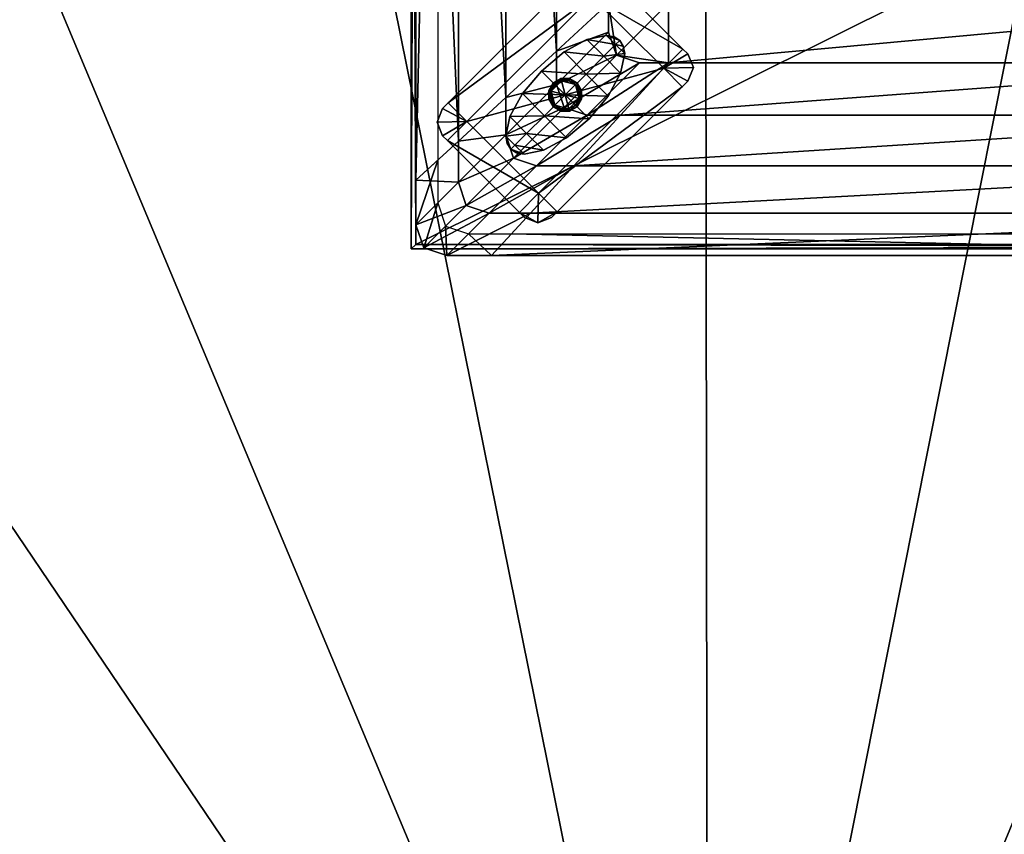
# Model space of a CAD drawing. Header units: inches. Extents: x -211 to 145, y -42 to 108.
# Tile 187 of 222: x 42 to 68, y 46 to 67. Entities that reach past the tile are written whole.
import ezdxf

# ---------------------------------------------------------------- set-up
doc = ezdxf.new("R2010")
doc.units = ezdxf.units.IN
doc.header["$MEASUREMENT"] = 0
doc.linetypes.add('Dot', pattern=[6.35, 0, -6.35])
for name, color, linetype in [('A-FURN', 7, 'Continuous'), ('A-FURN-P-SEAT', 2, 'Continuous'), ('A-FURN-P-SEAT-T', 2, 'Continuous'), ('CET Default', 7, 'Continuous')]:
    doc.layers.add(name, color=color, linetype=linetype)
for name, color, linetype, true_color in [('CET color AntiqueWhite3', 7, 'Continuous', 0xddc1b7), ('CET color Black', 7, 'Continuous', 0x040000), ('CET color Burlywood3', 7, 'Continuous', 0xc8a07a), ('CET color tan3', 7, 'Continuous', 0xb48c37), ('Layer0', 7, 'Continuous', 0xbec1ba)]:
    doc.layers.add(name, color=color, linetype=linetype, true_color=true_color)
doc.styles.add('Arial', font='arial.ttf')

# ---------------------------------------------------------------- blocks, each defined once
blk = doc.blocks.new('*C3')
at = {"layer": 'A-FURN-P-SEAT', "linetype": 'Continuous'}
for points in [[(-30, 15.144), (-30, -14.856), (30, -14.856), (30, 15.144), (-30, 15.144)], [(-29.882, 15.026), (-29.882, -14.738), (29.882, -14.738), (29.882, 15.026), (-29.882, 15.026)], [(-29.882, 15.026), (-29.882, -14.738), (29.882, -14.738), (29.882, 15.026), (-29.882, 15.026)], [(-29.074, 14.971), (-29.674, 14.771), (-29.874, 14.171), (-29.874, -14.229), (-29.674, -14.829), (-29.074, -15.029), (-0.674, -15.029), (-0.074, -14.829), (0.126, -14.229), (0.126, 14.171), (-0.074, 14.771), (-0.674, 14.971), (-29.074, 14.971)]]:
    blk.add_lwpolyline(points, close=True, dxfattribs=at)
at = {"layer": 'A-FURN-P-SEAT', "linetype": 'Dot'}
for points in [[(-24.932, -9.314), (-25.439, -9.42), (-26.032, -9.745), (-27.114, -10.827), (-27.439, -11.42), (-27.545, -11.928), (-27.416, -12.272), (-27.071, -12.401), (-26.564, -12.295), (-25.971, -11.971), (-24.889, -10.888), (-24.564, -10.295), (-24.458, -9.788), (-24.587, -9.444), (-24.932, -9.314)], [(-26.311, -10.549), (-26.424, -10.971), (-26.115, -11.28), (-25.693, -11.167), (-25.579, -10.745), (-25.888, -10.436), (-26.311, -10.549)]]:
    blk.add_lwpolyline(points, close=True, dxfattribs=at)
at = {"layer": 'A-FURN-P-SEAT-T', "linetype": 'Continuous', "style": 'Arial'}
for p in [(-0.472, -12.644), (-13.366, -14.868)]:
    blk.add_attdef('ITEXT', p, '', height=2.8, dxfattribs=at).dxf.unprotected_set("ltscale", 0)
blk = doc.blocks.new('*C14')
at = {"layer": 'CET color AntiqueWhite3', "linetype": 'Continuous'}
mesh = blk.add_polyface(dxfattribs=at)
corners = [(-29.874, 13.012, 13.283), (-28.772, -12.057, 14.084), (-28.772, 11.999, 14.084), (-27.544, -10.929, 14.674), (-27.544, 10.872, 14.674), (-29.874, 14.171, 13.283), (-29.674, 14.771, 13.283), (-29.674, 14.771, 12.162), (-29.874, 14.171, 12.162), (-28.772, 13.069, 14.084), (-28.572, 13.669, 14.084), (-27.544, 11.841, 14.674), (-27.344, 12.441, 14.674), (-29.11, 14.207, 11.158), (-29.31, 13.607, 11.158), (-29.074, 14.971, 13.283), (-29.074, 14.971, 12.162), (-27.972, 13.869, 14.084), (-26.744, 12.641, 14.674), (-28.51, 14.407, 11.158), (-29.874, 13.012, 12.162), (-29.31, 12.494, 11.158), (-26.902, 13.869, 14.084), (-27.915, 14.971, 13.283), (-27.915, 14.971, 12.162), (-27.397, 14.407, 11.158)]
mesh.append_faces([[corners[k] for k in face] for face in [(0, 1, 2, 0), (2, 3, 4, 2), (5, 6, 7, 5), (5, 7, 8, 5), (9, 10, 6, 9), (9, 6, 5, 9), (11, 12, 10, 11), (11, 10, 9, 11), (8, 7, 13, 8), (8, 13, 14, 8), (6, 15, 16, 6), (6, 16, 7, 6), (10, 17, 15, 10), (10, 15, 6, 10), (12, 18, 17, 12), (12, 17, 10, 12), (7, 16, 19, 7), (7, 19, 13, 7), (0, 5, 8, 0), (0, 8, 20, 0), (2, 9, 5, 2), (2, 5, 0, 2), (4, 11, 9, 4), (4, 9, 2, 4), (20, 8, 14, 20), (20, 14, 21, 20), (22, 17, 18, 22), (23, 15, 17, 23), (23, 17, 22, 23), (24, 16, 15, 24), (24, 15, 23, 24), (25, 19, 16, 25), (25, 16, 24, 25)]])
mesh = blk.add_polyface(dxfattribs=at)
corners = [(-6.426, 8.42, 15.158), (-23.323, 8.42, 15.158), (-23.323, -8.477, 15.158), (-27.544, 10.872, 14.674), (-26.231, -9.723, 15.036), (-26.231, 9.666, 15.036), (-24.874, -8.477, 15.158), (-24.874, 8.42, 15.158), (-24.569, 11.328, 15.036), (-3.974, 12.641, 14.674), (-25.775, 12.641, 14.674), (-2.846, 13.869, 14.084), (-26.902, 13.869, 14.084), (-1.834, 14.971, 13.283), (-27.915, 14.971, 13.283), (-1.834, 14.971, 12.162), (-27.915, 14.971, 12.162), (-2.352, 14.407, 11.158), (-27.397, 14.407, 11.158), (-26.231, 10.528, 15.036), (-26.031, 11.128, 15.036), (-27.344, 12.441, 14.674), (-27.544, 11.841, 14.674), (-24.874, 9.171, 15.158), (-24.674, 9.771, 15.158), (-25.431, 11.328, 15.036), (-26.744, 12.641, 14.674), (-24.074, 9.971, 15.158), (-23.323, 9.971, 15.158), (-6.426, 9.971, 15.158)]
mesh.append_faces([[corners[k] for k in face] for face in [(0, 1, 2, 0), (3, 4, 5, 3), (5, 4, 6, 5), (5, 6, 7, 5), (8, 9, 10, 8), (10, 11, 12, 10), (12, 13, 14, 12), (14, 13, 15, 14), (14, 15, 16, 14), (16, 15, 17, 16), (16, 17, 18, 16), (19, 20, 21, 19), (19, 21, 22, 19), (23, 24, 20, 23), (23, 20, 19, 23), (20, 25, 26, 20), (20, 26, 21, 20), (24, 27, 25, 24), (24, 25, 20, 24), (5, 19, 22, 5), (5, 22, 3, 5), (7, 23, 19, 7), (7, 19, 5, 7), (8, 25, 27, 8), (8, 27, 28, 8), (10, 26, 25, 10), (10, 25, 8, 10), (12, 26, 10, 12), (29, 28, 1, 29), (28, 27, 24, 28), (28, 24, 1, 28), (24, 23, 7, 24), (24, 7, 1, 24), (7, 2, 1, 7)]])
mesh = blk.add_polyface(dxfattribs=at)
corners = [(-29.874, -13.069, 13.283), (-29.874, 13.012, 13.283), (-29.874, 13.012, 12.162), (-29.874, -13.069, 12.162), (-24.569, -11.385, 15.036), (-5.18, -11.385, 15.036), (-6.426, -10.029, 15.158), (-23.323, -10.029, 15.158), (-25.775, -12.699, 14.674), (-28.772, -12.057, 14.084), (-28.772, 11.999, 14.084), (-27.544, -10.929, 14.674), (-27.544, 10.872, 14.674), (-26.231, -9.723, 15.036), (-29.31, 12.494, 11.158), (-29.31, -12.551, 11.158), (-24.074, -10.029, 15.158), (-24.674, -9.829, 15.158), (-26.031, -11.185, 15.036), (-25.431, -11.385, 15.036), (-27.344, -12.499, 14.674), (-26.744, -12.699, 14.674), (-24.874, -9.229, 15.158), (-26.231, -10.585, 15.036), (-27.544, -11.899, 14.674), (-24.874, -8.477, 15.158), (-24.874, 8.42, 15.158), (-23.323, -8.477, 15.158), (-6.426, -8.477, 15.158)]
mesh.append_faces([[corners[k] for k in face] for face in [(0, 1, 2, 0), (0, 2, 3, 0), (4, 5, 6, 4), (4, 6, 7, 4), (5, 4, 8, 5), (1, 0, 9, 1), (10, 9, 11, 10), (12, 11, 13, 12), (3, 2, 14, 3), (3, 14, 15, 3), (16, 17, 18, 16), (16, 18, 19, 16), (19, 18, 20, 19), (19, 20, 21, 19), (17, 22, 23, 17), (17, 23, 18, 17), (18, 23, 24, 18), (18, 24, 20, 18), (9, 24, 11, 9), (11, 24, 23, 11), (11, 23, 13, 11), (13, 23, 22, 13), (13, 22, 25, 13), (7, 16, 19, 7), (7, 19, 4, 7), (4, 19, 21, 4), (4, 21, 8, 4), (26, 25, 27, 26), (25, 22, 17, 25), (25, 17, 27, 25), (17, 16, 7, 17), (17, 7, 27, 17), (7, 28, 27, 7)]])
mesh = blk.add_polyface(dxfattribs=at)
corners = [(0.126, -13.069, 12.162), (0.126, 13.012, 12.162), (0.126, 13.012, 13.283), (-3.518, 9.666, 15.036), (-2.204, -10.929, 14.674), (-2.204, 10.872, 14.674), (-0.977, -12.057, 14.084), (-0.977, 11.999, 14.084), (0.126, -13.069, 13.283), (-6.426, 8.42, 15.158), (-23.323, -8.477, 15.158), (-6.426, -8.477, 15.158), (-5.18, 11.328, 15.036), (-24.569, 11.328, 15.036), (-23.323, 9.971, 15.158), (-6.426, 9.971, 15.158), (-3.974, 12.641, 14.674), (-0.438, -12.551, 11.158), (-0.438, 12.494, 11.158), (-3.518, 10.528, 15.036), (-3.718, 11.128, 15.036), (-5.074, 9.771, 15.158), (-4.874, 9.171, 15.158), (-2.204, 11.841, 14.674), (-2.404, 12.441, 14.674), (-4.318, 11.328, 15.036), (-5.674, 9.971, 15.158), (-4.874, 8.42, 15.158), (-3.004, 12.641, 14.674), (-23.323, 8.42, 15.158), (-4.874, -8.477, 15.158)]
mesh.append_faces([[corners[k] for k in face] for face in [(0, 1, 2, 0), (3, 4, 5, 3), (5, 6, 7, 5), (7, 6, 8, 7), (7, 8, 2, 7), (9, 10, 11, 9), (12, 13, 14, 12), (12, 14, 15, 12), (13, 12, 16, 13), (1, 0, 17, 1), (1, 17, 18, 1), (19, 20, 21, 19), (19, 21, 22, 19), (23, 24, 20, 23), (23, 20, 19, 23), (20, 25, 26, 20), (20, 26, 21, 20), (24, 25, 20, 24), (3, 19, 22, 3), (3, 22, 27, 3), (5, 23, 19, 5), (5, 19, 3, 5), (7, 23, 5, 7), (15, 26, 25, 15), (15, 25, 12, 15), (12, 25, 28, 12), (12, 28, 16, 12), (27, 22, 21, 27), (27, 21, 9, 27), (21, 26, 15, 21), (21, 15, 9, 21), (15, 29, 9, 15), (30, 27, 9, 30)]])
mesh = blk.add_polyface(dxfattribs=at)
corners = [(-1.834, -15.029, 13.283), (-27.915, -15.029, 13.283), (-27.915, -15.029, 12.162), (-1.834, -15.029, 12.162), (-3.518, -9.723, 15.036), (-3.518, 9.666, 15.036), (-4.874, 8.42, 15.158), (-4.874, -8.477, 15.158), (-2.204, -10.929, 14.674), (-5.18, -11.385, 15.036), (-25.775, -12.699, 14.674), (-3.974, -12.699, 14.674), (-26.902, -13.926, 14.084), (-2.846, -13.926, 14.084), (-27.397, -14.465, 11.158), (-2.352, -14.465, 11.158), (-4.874, -9.229, 15.158), (-5.074, -9.829, 15.158), (-3.718, -11.185, 15.036), (-3.518, -10.585, 15.036), (-2.404, -12.499, 14.674), (-2.204, -11.899, 14.674), (-5.674, -10.029, 15.158), (-4.318, -11.385, 15.036), (-3.004, -12.699, 14.674), (-6.426, -10.029, 15.158), (-23.323, -10.029, 15.158), (-6.426, -8.477, 15.158), (-6.426, 8.42, 15.158)]
mesh.append_faces([[corners[k] for k in face] for face in [(0, 1, 2, 0), (0, 2, 3, 0), (4, 5, 6, 4), (4, 6, 7, 4), (5, 4, 8, 5), (9, 10, 11, 9), (11, 12, 13, 11), (13, 1, 0, 13), (3, 2, 14, 3), (3, 14, 15, 3), (16, 17, 18, 16), (16, 18, 19, 16), (19, 18, 20, 19), (19, 20, 21, 19), (17, 22, 23, 17), (17, 23, 18, 17), (18, 23, 24, 18), (18, 24, 20, 18), (7, 16, 19, 7), (7, 19, 4, 7), (4, 19, 21, 4), (4, 21, 8, 4), (9, 23, 22, 9), (9, 22, 25, 9), (11, 24, 23, 11), (11, 23, 9, 11), (13, 24, 11, 13), (26, 25, 27, 26), (25, 22, 17, 25), (25, 17, 27, 25), (17, 16, 7, 17), (17, 7, 27, 17), (7, 28, 27, 7)]])
mesh = blk.add_polyface(dxfattribs=at)
corners = [(-3.974, -12.699, 14.674), (-25.775, -12.699, 14.674), (-26.902, -13.926, 14.084), (-2.846, -13.926, 14.084), (-27.915, -15.029, 13.283), (-29.874, -14.229, 12.162), (-29.674, -14.829, 12.162), (-29.674, -14.829, 13.283), (-29.874, -14.229, 13.283), (-26.744, -12.699, 14.674), (-27.344, -12.499, 14.674), (-28.572, -13.726, 14.084), (-27.972, -13.926, 14.084), (-29.074, -15.029, 13.283), (-29.074, -15.029, 12.162), (-29.11, -14.265, 11.158), (-28.51, -14.465, 11.158), (-27.544, -11.899, 14.674), (-28.772, -13.126, 14.084), (-29.31, -13.665, 11.158), (-29.874, -13.069, 12.162), (-29.874, -13.069, 13.283), (-28.772, -12.057, 14.084), (-29.31, -12.551, 11.158), (-27.915, -15.029, 12.162), (-27.397, -14.465, 11.158)]
mesh.append_faces([[corners[k] for k in face] for face in [(0, 1, 2, 0), (3, 2, 4, 3), (5, 6, 7, 5), (5, 7, 8, 5), (9, 10, 11, 9), (9, 11, 12, 9), (12, 11, 7, 12), (12, 7, 13, 12), (14, 6, 15, 14), (14, 15, 16, 14), (6, 14, 13, 6), (6, 13, 7, 6), (10, 17, 18, 10), (10, 18, 11, 10), (11, 18, 8, 11), (11, 8, 7, 11), (6, 5, 19, 6), (6, 19, 15, 6), (20, 5, 8, 20), (20, 8, 21, 20), (21, 8, 18, 21), (21, 18, 22, 21), (22, 18, 17, 22), (23, 19, 5, 23), (23, 5, 20, 23), (4, 13, 14, 4), (4, 14, 24, 4), (1, 9, 12, 1), (1, 12, 2, 1), (2, 12, 13, 2), (2, 13, 4, 2), (24, 14, 16, 24), (24, 16, 25, 24)]])
at = {"layer": 'CET color Black', "linetype": 'Continuous'}
mesh = blk.add_polyface(dxfattribs=at)
corners = [(-28.557, -11.549, 9.783), (-23.446, -10.166, 9.783), (-25.31, -8.302, 9.783), (-22.948, -9.669, 9.783), (-24.812, -7.804, 9.783), (-25.792, -7.82, 9.783), (-29.039, -11.067, 9.783), (-24.941, -7.676, 9.783), (-25.294, -7.533, 9.783), (-22.676, -10.151, 9.783), (-22.82, -9.797, 9.783), (-25.648, -7.676, 9.783), (-22.964, -10.649, 9.783), (-22.82, -10.504, 9.783), (-22.82, -10.504, 9.665), (-22.676, -10.151, 9.665), (-22.82, -9.797, 9.665), (-22.948, -9.669, 9.665), (-24.941, -7.676, 9.665), (-25.294, -7.533, 9.665), (-25.648, -7.676, 9.665), (-25.792, -7.82, 9.665), (-22.964, -10.649, 9.665), (-29.039, -11.067, 9.665), (-24.812, -7.804, 9.665), (-28.557, -11.549, 9.665), (-25.31, -8.302, 9.665), (-23.446, -10.166, 9.665)]
mesh.append_faces([[corners[k] for k in face] for face in [(0, 1, 2, 0), (3, 4, 2, 3), (3, 2, 1, 3), (2, 5, 6, 2), (2, 6, 0, 2), (4, 7, 8, 4), (4, 8, 2, 4), (1, 9, 10, 1), (1, 10, 3, 1), (8, 11, 5, 8), (8, 5, 2, 8), (1, 12, 13, 1), (1, 13, 9, 1), (9, 13, 14, 9), (9, 14, 15, 9), (10, 9, 15, 10), (10, 15, 16, 10), (3, 10, 16, 3), (3, 16, 17, 3), (8, 7, 18, 8), (8, 18, 19, 8), (11, 8, 19, 11), (11, 19, 20, 11), (5, 11, 20, 5), (5, 20, 21, 5), (13, 12, 22, 13), (13, 22, 14, 13), (6, 5, 21, 6), (6, 21, 23, 6), (4, 3, 17, 4), (4, 17, 24, 4), (7, 4, 24, 7), (7, 24, 18, 7), (25, 26, 27, 25), (17, 27, 26, 17), (17, 26, 24, 17), (26, 25, 23, 26), (26, 23, 21, 26), (24, 26, 19, 24), (24, 19, 18, 24), (27, 17, 16, 27), (27, 16, 15, 27), (19, 26, 21, 19), (19, 21, 20, 19), (27, 15, 14, 27), (27, 14, 22, 27)]])
mesh = blk.add_polyface(dxfattribs=at)
corners = [(-28.557, -11.549, 9.783), (-26.693, -13.413, 9.783), (-23.446, -10.166, 9.783), (-29.055, -12.047, 9.783), (-27.191, -13.911, 9.783), (-26.211, -13.895, 9.783), (-22.964, -10.649, 9.783), (-27.062, -14.04, 9.783), (-26.709, -14.183, 9.783), (-29.327, -11.565, 9.783), (-29.184, -11.918, 9.783), (-26.355, -14.04, 9.783), (-29.039, -11.067, 9.783), (-29.184, -11.211, 9.783), (-27.062, -14.04, 9.665), (-26.709, -14.183, 9.665), (-26.355, -14.04, 9.665), (-26.211, -13.895, 9.665), (-29.184, -11.211, 9.665), (-29.327, -11.565, 9.665), (-29.184, -11.918, 9.665), (-29.055, -12.047, 9.665), (-22.964, -10.649, 9.665), (-29.039, -11.067, 9.665), (-27.191, -13.911, 9.665), (-28.557, -11.549, 9.665), (-23.446, -10.166, 9.665), (-26.693, -13.413, 9.665)]
mesh.append_faces([[corners[k] for k in face] for face in [(0, 1, 2, 0), (3, 4, 1, 3), (3, 1, 0, 3), (1, 5, 6, 1), (1, 6, 2, 1), (4, 7, 8, 4), (4, 8, 1, 4), (0, 9, 10, 0), (0, 10, 3, 0), (8, 11, 5, 8), (8, 5, 1, 8), (0, 12, 13, 0), (0, 13, 9, 0), (8, 7, 14, 8), (8, 14, 15, 8), (11, 8, 15, 11), (11, 15, 16, 11), (5, 11, 16, 5), (5, 16, 17, 5), (9, 13, 18, 9), (9, 18, 19, 9), (10, 9, 19, 10), (10, 19, 20, 10), (3, 10, 20, 3), (3, 20, 21, 3), (6, 5, 17, 6), (6, 17, 22, 6), (13, 12, 23, 13), (13, 23, 18, 13), (4, 3, 21, 4), (4, 21, 24, 4), (7, 4, 24, 7), (7, 24, 14, 7), (25, 26, 27, 25), (21, 25, 27, 21), (21, 27, 24, 21), (27, 26, 22, 27), (27, 22, 17, 27), (24, 27, 15, 24), (24, 15, 14, 24), (25, 21, 20, 25), (25, 20, 19, 25), (15, 27, 17, 15), (15, 17, 16, 15), (25, 19, 18, 25), (25, 18, 23, 25)]])
mesh = blk.add_polyface(dxfattribs=at)
corners = [(-25.888, -10.436, 0.06), (-26.115, -10.436, 0.06), (-26.115, -10.436, 0.103), (-26.311, -10.549, 0.06), (-26.311, -10.549, 0.103), (-26.424, -10.745, 0.06), (-26.424, -10.745, 0.103), (-26.424, -10.971, 0.06), (-26.424, -10.971, 0.103), (-26.311, -11.167, 0.06), (-26.311, -11.167, 0.103), (-26.115, -11.28, 0.06), (-26.115, -11.28, 0.103), (-25.888, -11.28, 0.06), (-25.888, -11.28, 0.103), (-25.904, -11.222, 0), (-26.099, -11.222, 0), (-26.268, -11.124, 0), (-26.002, -10.858, 0), (-26.366, -10.955, 0), (-26.366, -10.76, 0), (-26.268, -10.591, 0), (-26.099, -10.494, 0), (-26.111, -10.45, 0.015), (-25.892, -10.45, 0.015), (-26.3, -10.559, 0.015), (-26.409, -10.749, 0.015), (-26.409, -10.967, 0.015), (-26.3, -11.156, 0.015), (-26.111, -11.265, 0.015), (-25.892, -11.265, 0.015), (-26.115, -10.436, 0.177), (-25.888, -10.436, 0.177), (-26.311, -10.549, 0.177), (-26.424, -10.745, 0.177), (-26.424, -10.971, 0.177), (-26.311, -11.167, 0.177), (-26.115, -11.28, 0.177)]
mesh.append_faces([[corners[k] for k in face] for face in [(0, 1, 2, 0), (1, 3, 4, 1), (1, 4, 2, 1), (3, 5, 6, 3), (3, 6, 4, 3), (5, 7, 8, 5), (5, 8, 6, 5), (7, 9, 10, 7), (7, 10, 8, 7), (9, 11, 12, 9), (9, 12, 10, 9), (11, 13, 14, 11), (11, 14, 12, 11), (15, 16, 17, 15), (15, 17, 18, 15), (17, 19, 20, 17), (17, 20, 18, 17), (20, 21, 22, 20), (20, 22, 18, 20), (22, 23, 24, 22), (21, 25, 23, 21), (21, 23, 22, 21), (20, 26, 25, 20), (20, 25, 21, 20), (19, 27, 26, 19), (19, 26, 20, 19), (17, 28, 27, 17), (17, 27, 19, 17), (16, 29, 28, 16), (16, 28, 17, 16), (15, 29, 16, 15), (23, 1, 0, 23), (25, 3, 1, 25), (25, 1, 23, 25), (26, 5, 3, 26), (26, 3, 25, 26), (27, 7, 5, 27), (27, 5, 26, 27), (28, 9, 7, 28), (28, 7, 27, 28), (29, 11, 9, 29), (29, 9, 28, 29), (30, 11, 29, 30), (2, 31, 32, 2), (4, 33, 31, 4), (4, 31, 2, 4), (6, 34, 33, 6), (6, 33, 4, 6), (8, 35, 34, 8), (8, 34, 6, 8), (10, 36, 35, 10), (10, 35, 8, 10), (12, 37, 36, 12), (12, 36, 10, 12)]])
mesh = blk.add_polyface(dxfattribs=at)
corners = [(-25.693, -11.167, 0.06), (-25.579, -10.971, 0.06), (-25.579, -10.971, 0.103), (-25.693, -11.167, 0.103), (-25.579, -10.745, 0.06), (-25.579, -10.745, 0.103), (-25.693, -10.549, 0.06), (-25.693, -10.549, 0.103), (-25.888, -10.436, 0.06), (-25.888, -10.436, 0.103), (-26.115, -10.436, 0.103), (-25.888, -11.28, 0.06), (-25.888, -11.28, 0.103), (-25.637, -10.955, 0), (-25.735, -11.124, 0), (-25.904, -11.222, 0), (-26.002, -10.858, 0), (-26.099, -10.494, 0), (-25.904, -10.494, 0), (-25.735, -10.591, 0), (-25.637, -10.76, 0), (-25.594, -10.967, 0.015), (-25.703, -11.156, 0.015), (-25.594, -10.749, 0.015), (-25.703, -10.559, 0.015), (-25.892, -10.45, 0.015), (-25.892, -11.265, 0.015), (-26.111, -11.265, 0.015), (-26.111, -10.45, 0.015), (-26.115, -11.28, 0.06), (-25.579, -10.971, 0.177), (-25.693, -11.167, 0.177), (-25.579, -10.745, 0.177), (-25.693, -10.549, 0.177), (-25.888, -10.436, 0.177), (-25.888, -11.28, 0.177), (-26.115, -11.28, 0.177), (-26.115, -11.28, 0.103)]
mesh.append_faces([[corners[k] for k in face] for face in [(0, 1, 2, 0), (0, 2, 3, 0), (1, 4, 5, 1), (1, 5, 2, 1), (4, 6, 7, 4), (4, 7, 5, 4), (6, 8, 9, 6), (6, 9, 7, 6), (8, 10, 9, 8), (11, 0, 3, 11), (11, 3, 12, 11), (13, 14, 15, 13), (13, 15, 16, 13), (17, 18, 19, 17), (17, 19, 16, 17), (19, 20, 13, 19), (19, 13, 16, 19), (13, 21, 22, 13), (13, 22, 14, 13), (20, 23, 21, 20), (20, 21, 13, 20), (19, 24, 23, 19), (19, 23, 20, 19), (18, 25, 24, 18), (18, 24, 19, 18), (17, 25, 18, 17), (15, 26, 27, 15), (14, 22, 26, 14), (14, 26, 15, 14), (21, 1, 0, 21), (21, 0, 22, 21), (23, 4, 1, 23), (23, 1, 21, 23), (24, 6, 4, 24), (24, 4, 23, 24), (25, 8, 6, 25), (25, 6, 24, 25), (28, 8, 25, 28), (26, 11, 29, 26), (22, 0, 11, 22), (22, 11, 26, 22), (2, 30, 31, 2), (2, 31, 3, 2), (5, 32, 30, 5), (5, 30, 2, 5), (7, 33, 32, 7), (7, 32, 5, 7), (9, 34, 33, 9), (9, 33, 7, 9), (10, 34, 9, 10), (12, 35, 36, 12), (12, 36, 37, 12), (3, 31, 35, 3), (3, 35, 12, 3)]])
at = {"layer": 'CET color Burlywood3', "linetype": 'Continuous'}
mesh = blk.add_polyface(dxfattribs=at)
corners = [(-30, -14.856, 9.783), (30, -14.856, 9.783), (-30, 15.144, 9.783), (30, 15.144, 9.783), (-30, -14.856, 11.158), (30, -14.856, 11.158), (-30, 15.144, 11.158), (30, 15.144, 11.158), (-29.882, -14.738, 9.783), (-29.882, 15.026, 9.783), (29.882, 15.026, 9.783), (29.882, -14.738, 9.783), (-29.882, -14.738, 11.158), (29.882, -14.738, 11.158), (29.882, 15.026, 11.158), (-29.882, 15.026, 11.158)]
mesh.append_faces([[corners[k] for k in face] for face in [(0, 1, 5, 0), (0, 5, 4, 0), (1, 3, 7, 1), (1, 7, 5, 1), (3, 2, 6, 3), (3, 6, 7, 3), (2, 0, 4, 2), (2, 4, 6, 2), (0, 2, 9, 0), (0, 9, 8, 0), (2, 3, 10, 2), (2, 10, 9, 2), (3, 1, 11, 3), (3, 11, 10, 3), (1, 0, 8, 1), (1, 8, 11, 1), (4, 5, 13, 4), (4, 13, 12, 4), (5, 7, 14, 5), (5, 14, 13, 5), (7, 6, 15, 7), (7, 15, 14, 7), (6, 4, 12, 6), (6, 12, 15, 6), (8, 9, 15, 8), (8, 15, 12, 8), (9, 10, 14, 9), (9, 14, 15, 9), (10, 11, 13, 10), (10, 13, 14, 10), (11, 8, 12, 11), (11, 12, 13, 11)]])
mesh = blk.add_polyface(dxfattribs=at)
corners = [(-29.882, -14.738, 9.783), (-29.882, 15.026, 9.783), (29.882, 15.026, 9.783), (29.882, -14.738, 9.783), (-29.882, -14.738, 11.158), (29.882, -14.738, 11.158), (29.882, 15.026, 11.158), (-29.882, 15.026, 11.158)]
mesh.append_faces([[corners[k] for k in face] for face in [(0, 1, 2, 0), (0, 2, 3, 0), (4, 5, 6, 4), (4, 6, 7, 4), (1, 0, 4, 1), (1, 4, 7, 1), (0, 3, 5, 0), (0, 5, 4, 0), (3, 2, 6, 3), (3, 6, 5, 3), (2, 1, 7, 2), (2, 7, 6, 2)]])
at = {"layer": 'CET color tan3', "linetype": 'Continuous'}
mesh = blk.add_polyface(dxfattribs=at)
corners = [(-24.889, -10.888, 0.157), (-25.383, -11.477, 0.157), (-26.002, -10.858, 0.157), (-25.46, -10.317, 0.157), (-26.62, -10.239, 0.157), (-26.032, -9.745, 0.157), (-25.439, -9.42, 0.157), (-25.002, -9.858, 0.157), (-24.564, -10.295, 0.157), (-24.932, -9.314, 0.157), (-24.695, -9.551, 0.157), (-24.458, -9.788, 0.157), (-24.735, -9.35, 0.157), (-24.587, -9.444, 0.157), (-24.494, -9.591, 0.157), (-24.587, -9.444, 9.665), (-24.494, -9.591, 9.665), (-24.458, -9.788, 9.665), (-24.564, -10.295, 9.665), (-24.889, -10.888, 9.665), (-25.383, -11.477, 9.665), (-24.735, -9.35, 9.665), (-24.932, -9.314, 9.665), (-25.439, -9.42, 9.665), (-26.032, -9.745, 9.665), (-25.971, -11.971, 0.157), (-25.971, -11.971, 9.665)]
mesh.append_faces([[corners[k] for k in face] for face in [(0, 1, 2, 0), (0, 2, 3, 0), (3, 2, 4, 3), (3, 4, 5, 3), (5, 6, 7, 5), (5, 7, 3, 5), (3, 7, 8, 3), (3, 8, 0, 3), (6, 9, 10, 6), (6, 10, 7, 6), (7, 10, 11, 7), (7, 11, 8, 7), (9, 12, 13, 9), (9, 13, 10, 9), (10, 13, 14, 10), (10, 14, 11, 10), (14, 13, 15, 14), (14, 15, 16, 14), (11, 14, 16, 11), (11, 16, 17, 11), (8, 11, 17, 8), (8, 17, 18, 8), (0, 8, 18, 0), (0, 18, 19, 0), (1, 0, 19, 1), (1, 19, 20, 1), (13, 12, 21, 13), (13, 21, 15, 13), (12, 9, 22, 12), (12, 22, 21, 12), (9, 6, 23, 9), (9, 23, 22, 9), (6, 5, 24, 6), (6, 24, 23, 6), (25, 1, 20, 25), (25, 20, 26, 25)]])
mesh = blk.add_polyface(dxfattribs=at)
corners = [(-27.416, -12.272, 0.157), (-27.308, -12.164, 0.157), (-27.071, -12.401, 0.157), (-27.268, -12.366, 0.157), (-27.509, -12.124, 0.157), (-27.545, -11.928, 0.157), (-27.114, -10.827, 0.157), (-26.62, -10.239, 0.157), (-26.002, -10.858, 0.157), (-26.543, -11.399, 0.157), (-25.383, -11.477, 0.157), (-25.971, -11.971, 0.157), (-27.439, -11.42, 0.157), (-27.002, -11.858, 0.157), (-26.564, -12.295, 0.157), (-26.032, -9.745, 0.157), (-26.62, -10.239, 9.665), (-26.032, -9.745, 9.665), (-27.268, -12.366, 9.665), (-27.416, -12.272, 9.665), (-27.071, -12.401, 9.665), (-26.564, -12.295, 9.665), (-25.971, -11.971, 9.665), (-27.114, -10.827, 9.665), (-27.439, -11.42, 9.665), (-27.545, -11.928, 9.665), (-27.509, -12.124, 9.665)]
mesh.append_faces([[corners[k] for k in face] for face in [(0, 1, 2, 0), (0, 2, 3, 0), (0, 4, 5, 0), (0, 5, 1, 0), (6, 7, 8, 6), (6, 8, 9, 6), (9, 8, 10, 9), (9, 10, 11, 9), (12, 6, 9, 12), (12, 9, 13, 12), (13, 9, 11, 13), (13, 11, 14, 13), (5, 12, 13, 5), (5, 13, 1, 5), (1, 13, 14, 1), (1, 14, 2, 1), (15, 7, 16, 15), (15, 16, 17, 15), (0, 3, 18, 0), (0, 18, 19, 0), (3, 2, 20, 3), (3, 20, 18, 3), (2, 14, 21, 2), (2, 21, 20, 2), (14, 11, 22, 14), (14, 22, 21, 14), (7, 6, 23, 7), (7, 23, 16, 7), (6, 12, 24, 6), (6, 24, 23, 6), (12, 5, 25, 12), (12, 25, 24, 12), (5, 4, 26, 5), (5, 26, 25, 5), (4, 0, 19, 4), (4, 19, 26, 4)]])
blk = doc.blocks.new('*C12')
at = {"layer": 'A-FURN', "linetype": 'Continuous', "rotation": 359.9999999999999}
blk.add_blockref('*C14', (82.622, 76.268, 0), dxfattribs=at)
blk = doc.blocks.new('*C43')
at = {"layer": 'Layer0', "linetype": 'Continuous'}
mesh = blk.add_polyface(dxfattribs=at)
corners = [(61.315, 12.196, 0), (50.327, 20.919), (-0.473, 0.094), (54.483, 0.024), (51.98, 34.732, 0), (38.49, 38.632), (34.732, 51.98, 0), (20.777, 50.468), (12.196, 61.315, 0), (-0.118, 54.625), (-12.196, 61.315, 0), (-21.013, 50.468), (-34.732, 51.98, 0), (-38.727, 38.632), (-51.98, 34.732, 0), (-50.563, 20.919), (-61.315, 12.196, 0), (-54.719, 0.023), (-61.315, -12.196, 0), (-50.563, -20.871), (-51.98, -34.732, 0), (-38.727, -38.585), (-34.732, -51.98, 0), (-21.013, -50.421), (-0.118, -54.578), (-12.196, -61.315, 0), (20.777, -50.421), (12.196, -61.315, 0), (38.49, -38.585), (34.732, -51.98, 0), (51.98, -34.732, 0), (50.327, -20.871), (61.315, -12.196, 0), (68.898, 0, 0), (67.574, 13.441, 0), (63.653, 26.366, 0), (57.287, 38.277, 0), (48.718, 48.718, 0), (38.278, 57.286, 0), (26.366, 63.653, 0), (13.441, 67.574, 0), (0, 68.898, 0), (-13.441, 67.574, 0), (-26.366, 63.653, 0), (-38.278, 57.286, 0), (-48.718, 48.718, 0), (-57.287, 38.277, 0), (-63.653, 26.366, 0), (-67.574, 13.441, 0), (-68.898, 0, 0), (-67.574, -13.441, 0), (-63.653, -26.366, 0), (-57.287, -38.277, 0), (-48.718, -48.718, 0), (-38.278, -57.286, 0), (-26.366, -63.653, 0), (-13.441, -67.574, 0), (0, -68.898, 0), (13.441, -67.574, 0), (26.366, -63.653, 0), (38.278, -57.286, 0), (48.718, -48.718, 0), (57.287, -38.277, 0), (63.653, -26.366, 0), (67.574, -13.441, 0)]
mesh.append_faces([[corners[k] for k in face] for face in [(0, 2, 1, 0), (0, 3, 2, 0), (4, 2, 5, 4), (4, 1, 2, 4), (6, 2, 7, 6), (5, 2, 6, 5), (8, 2, 9, 8), (7, 2, 8, 7), (2, 11, 10, 2), (9, 2, 10, 9), (2, 13, 12, 2), (2, 12, 11, 2), (2, 15, 14, 2), (2, 14, 13, 2), (2, 17, 16, 2), (2, 16, 15, 2), (2, 19, 18, 2), (2, 18, 17, 2), (2, 21, 20, 2), (2, 20, 19, 2), (2, 23, 22, 2), (2, 22, 21, 2), (24, 25, 2, 24), (2, 25, 23, 2), (26, 27, 2, 26), (27, 24, 2, 27), (28, 29, 2, 28), (29, 26, 2, 29), (30, 2, 31, 30), (30, 28, 2, 30), (32, 2, 3, 32), (32, 31, 2, 32), (33, 0, 34, 33), (33, 3, 0, 33), (34, 1, 35, 34), (34, 0, 1, 34), (35, 4, 36, 35), (35, 1, 4, 35), (36, 5, 37, 36), (36, 4, 5, 36), (37, 6, 38, 37), (37, 5, 6, 37), (38, 7, 39, 38), (38, 6, 7, 38), (39, 8, 40, 39), (39, 7, 8, 39), (40, 9, 41, 40), (40, 8, 9, 40), (41, 10, 42, 41), (41, 9, 10, 41), (42, 11, 43, 42), (10, 11, 42, 10), (43, 12, 44, 43), (11, 12, 43, 11), (44, 13, 45, 44), (12, 13, 44, 12), (45, 14, 46, 45), (13, 14, 45, 13), (15, 47, 46, 15), (15, 46, 14, 15), (16, 48, 47, 16), (15, 16, 47, 15), (17, 49, 48, 17), (17, 48, 16, 17), (18, 50, 49, 18), (17, 18, 49, 17), (19, 51, 50, 19), (19, 50, 18, 19), (20, 52, 51, 20), (19, 20, 51, 19), (21, 53, 52, 21), (21, 52, 20, 21), (22, 54, 53, 22), (22, 53, 21, 22), (23, 55, 54, 23), (23, 54, 22, 23), (25, 56, 55, 25), (25, 55, 23, 25), (57, 56, 24, 57), (24, 56, 25, 24), (58, 57, 27, 58), (27, 57, 24, 27), (59, 58, 26, 59), (26, 58, 27, 26), (60, 59, 29, 60), (29, 59, 26, 29), (61, 60, 28, 61), (28, 60, 29, 28), (62, 61, 30, 62), (30, 61, 28, 30), (63, 62, 31, 63), (62, 30, 31, 62), (64, 63, 32, 64), (63, 31, 32, 63), (33, 64, 3, 33), (64, 32, 3, 64)]])
mesh = blk.add_polyface(dxfattribs=at)
corners = [(61.315, 12.196, 0), (50.327, 20.919), (-0.473, 0.094), (54.483, 0.024), (51.98, 34.732, 0), (38.49, 38.632), (34.732, 51.98, 0), (20.777, 50.468), (12.196, 61.315, 0), (-0.118, 54.625), (-12.196, 61.315, 0), (-21.013, 50.468), (-34.732, 51.98, 0), (-38.727, 38.632), (-51.98, 34.732, 0), (-50.563, 20.919), (-61.315, 12.196, 0), (-54.719, 0.023), (-61.315, -12.196, 0), (-50.563, -20.871), (-51.98, -34.732, 0), (-38.727, -38.585), (-34.732, -51.98, 0), (-21.013, -50.421), (-0.118, -54.578), (-12.196, -61.315, 0), (20.777, -50.421), (12.196, -61.315, 0), (38.49, -38.585), (34.732, -51.98, 0), (51.98, -34.732, 0), (50.327, -20.871), (61.315, -12.196, 0), (68.898, 0, 0), (67.574, 13.441, 0), (63.653, 26.366, 0), (57.287, 38.277, 0), (48.718, 48.718, 0), (38.278, 57.286, 0), (26.366, 63.653, 0), (13.441, 67.574, 0), (0, 68.898, 0), (-13.441, 67.574, 0), (-26.366, 63.653, 0), (-38.278, 57.286, 0), (-48.718, 48.718, 0), (-57.287, 38.277, 0), (-63.653, 26.366, 0), (-67.574, 13.441, 0), (-68.898, 0, 0), (-67.574, -13.441, 0), (-63.653, -26.366, 0), (-57.287, -38.277, 0), (-48.718, -48.718, 0), (-38.278, -57.286, 0), (-26.366, -63.653, 0), (-13.441, -67.574, 0), (0, -68.898, 0), (13.441, -67.574, 0), (26.366, -63.653, 0), (38.278, -57.286, 0), (48.718, -48.718, 0), (57.287, -38.277, 0), (63.653, -26.366, 0), (67.574, -13.441, 0)]
mesh.append_faces([[corners[k] for k in face] for face in [(0, 1, 2, 0), (0, 2, 3, 0), (4, 5, 2, 4), (4, 2, 1, 4), (6, 7, 2, 6), (5, 6, 2, 5), (8, 9, 2, 8), (7, 8, 2, 7), (2, 10, 11, 2), (9, 10, 2, 9), (2, 12, 13, 2), (2, 11, 12, 2), (2, 14, 15, 2), (2, 13, 14, 2), (2, 16, 17, 2), (2, 15, 16, 2), (2, 18, 19, 2), (2, 17, 18, 2), (2, 20, 21, 2), (2, 19, 20, 2), (2, 22, 23, 2), (2, 21, 22, 2), (24, 2, 25, 24), (2, 23, 25, 2), (26, 2, 27, 26), (27, 2, 24, 27), (28, 2, 29, 28), (29, 2, 26, 29), (30, 31, 2, 30), (30, 2, 28, 30), (32, 3, 2, 32), (32, 2, 31, 32), (33, 34, 0, 33), (33, 0, 3, 33), (34, 35, 1, 34), (34, 1, 0, 34), (35, 36, 4, 35), (35, 4, 1, 35), (36, 37, 5, 36), (36, 5, 4, 36), (37, 38, 6, 37), (37, 6, 5, 37), (38, 39, 7, 38), (38, 7, 6, 38), (39, 40, 8, 39), (39, 8, 7, 39), (40, 41, 9, 40), (40, 9, 8, 40), (41, 42, 10, 41), (41, 10, 9, 41), (42, 43, 11, 42), (10, 42, 11, 10), (43, 44, 12, 43), (11, 43, 12, 11), (44, 45, 13, 44), (12, 44, 13, 12), (45, 46, 14, 45), (13, 45, 14, 13), (15, 46, 47, 15), (15, 14, 46, 15), (16, 47, 48, 16), (15, 47, 16, 15), (17, 48, 49, 17), (17, 16, 48, 17), (18, 49, 50, 18), (17, 49, 18, 17), (19, 50, 51, 19), (19, 18, 50, 19), (20, 51, 52, 20), (19, 51, 20, 19), (21, 52, 53, 21), (21, 20, 52, 21), (22, 53, 54, 22), (22, 21, 53, 22), (23, 54, 55, 23), (23, 22, 54, 23), (25, 55, 56, 25), (25, 23, 55, 25), (57, 24, 56, 57), (24, 25, 56, 24), (58, 27, 57, 58), (27, 24, 57, 27), (59, 26, 58, 59), (26, 27, 58, 26), (60, 29, 59, 60), (29, 26, 59, 29), (61, 28, 60, 61), (28, 29, 60, 28), (62, 30, 61, 62), (30, 28, 61, 30), (63, 31, 62, 63), (62, 31, 30, 62), (64, 32, 63, 64), (63, 32, 31, 63), (33, 3, 64, 33), (64, 3, 32, 64)]])
blk = doc.blocks.new('*C49')
at = {"layer": 'CET Default', "linetype": 'Continuous', "rotation": 269.9999999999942}
blk.add_blockref('*C43', (60.226, 27.017, 0), dxfattribs=at)

msp = doc.modelspace()

# ---------------------------------------------------------------- block references
at = {"layer": 'A-FURN', "linetype": 'Continuous', "rotation": 359.9999999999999}
msp.add_blockref('*C3', (82.622, 76.268, 0), dxfattribs=at)
at = {"layer": 'A-FURN', "linetype": 'Continuous'}
msp.add_blockref('*C12', (0, 0), dxfattribs=at)
at = {"layer": 'CET Default', "linetype": 'Continuous'}
msp.add_blockref('*C49', (0, 0), dxfattribs=at)

doc.saveas('drawing.dxf')
